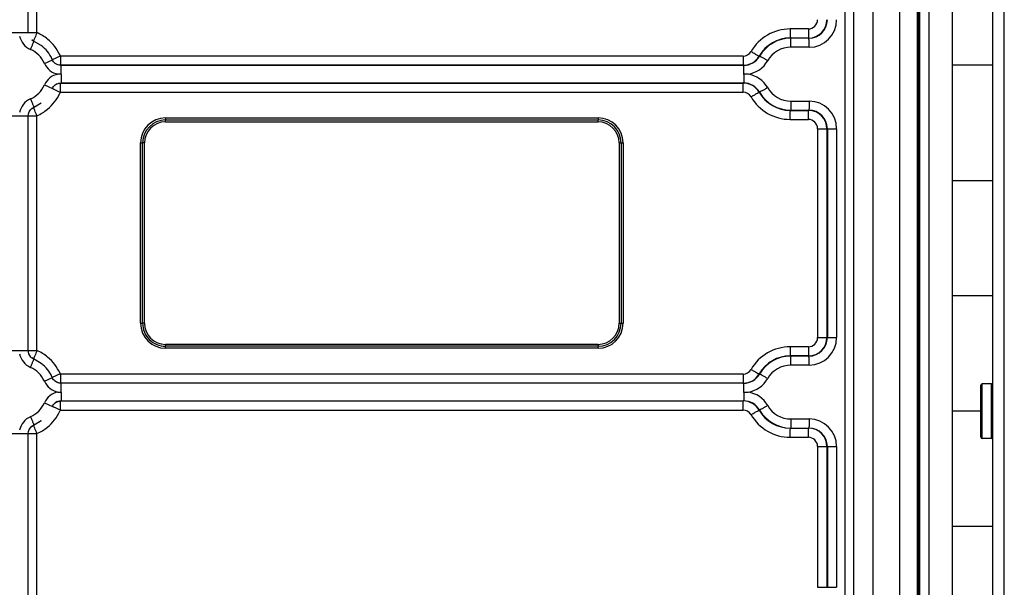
# Model space of a CAD drawing. Header units: inches. Extents: x 0 to 34, y 0 to 22.
# Tile 101 of 124: x 22.1 to 24.2, y 14.8 to 16. Entities that reach past the tile are written whole.
import ezdxf

# ---------------------------------------------------------------- set-up
doc = ezdxf.new("R2010")
doc.units = ezdxf.units.IN
doc.header["$LTSCALE"] = 1.87
doc.header["$MEASUREMENT"] = 0
doc.layers.get('0').update_dxf_attribs({"linetype": 'CONTINUOUS'})
doc.layers.add('02___PRT_ALL_AXES', color=7, linetype='CONTINUOUS')

msp = doc.modelspace()

# ---------------------------------------------------------------- linework, layer by layer
at = {"color": 7, "linetype": 'CONTINUOUS'}
for p, q in [((23.8646, 13.5802), (23.8646, 16.7498)), ((23.8837, 13.583), (23.8837, 16.7498)), ((23.9246, 16.7498), (23.9246, 13.5879)), ((23.9836, 13.5928), (23.9836, 16.7498)), ((24.0219, 13.5949), (24.0219, 16.7498)), ((24.0236, 16.7498), (24.0236, 13.595)), ((24.0258, 16.6932), (24.0258, 13.5951)), ((24.046, 16.6932), (24.046, 13.5959)), ((24.2098, 13.5978), (24.2098, 16.6518)), ((22.0931, 15.9838), (22.0931, 16.6082)), ((22.112, 15.9836), (22.112, 16.6082)), ((22.034, 15.9838), (22.112, 15.9838)), ((23.7849, 15.9916), (23.7455, 15.9916)), ((23.7854, 15.9719), (23.7461, 15.9719)), ((23.7461, 15.9719), (23.7467, 15.9716)), ((23.786, 15.9716), (23.7467, 15.9716)), ((23.786, 15.9716), (23.7854, 15.9719)), ((22.102, 15.967), (22.1007, 15.9679)), ((22.1216, 15.9555), (22.1011, 15.9676)), ((22.1049, 15.9654), (22.102, 15.967)), ((22.1049, 15.9659), (22.1049, 15.9656)), ((22.1049, 15.9656), (22.1049, 15.9655)), ((22.1049, 15.9654), (22.1053, 15.9651)), ((22.1212, 15.9558), (22.1049, 15.9654)), ((22.1212, 15.9558), (22.1216, 15.9555)), ((23.7866, 15.9519), (23.7472, 15.9519)), ((22.1628, 15.9328), (22.1454, 15.9249)), ((23.6433, 15.9326), (22.163, 15.9326)), ((23.6782, 15.9327), (23.6791, 15.9326)), ((22.1282, 15.9169), (22.1456, 15.9248)), ((22.1519, 15.9167), (22.1515, 15.917)), ((22.1637, 15.9129), (22.1643, 15.9125)), ((23.6438, 15.9129), (22.1637, 15.9129)), ((23.6444, 15.9125), (22.1643, 15.9125)), ((23.6438, 15.9129), (23.6444, 15.9125)), ((24.1848, 15.9132), (24.0973, 15.9132)), ((22.1649, 15.8935), (22.1575, 15.8935)), ((23.654, 15.8935), (23.645, 15.8935)), ((22.1282, 15.8702), (22.1456, 15.8623)), ((22.1637, 15.8742), (22.1643, 15.8746)), ((22.1637, 15.8742), (23.6438, 15.8742)), ((22.1643, 15.8746), (23.6444, 15.8746)), ((23.6438, 15.8742), (23.6444, 15.8746)), ((22.163, 15.8545), (23.6433, 15.8545)), ((23.6782, 15.8543), (23.6791, 15.8545)), ((22.1011, 15.8195), (22.1216, 15.8316)), ((22.1015, 15.8198), (22.1049, 15.8217)), ((22.1049, 15.8217), (22.1212, 15.8313)), ((22.1049, 15.8217), (22.1053, 15.822)), ((22.1049, 15.8214), (22.1049, 15.8217)), ((22.1212, 15.8313), (22.1216, 15.8316)), ((23.7472, 15.8352), (23.7866, 15.8352)), ((22.034, 15.8033), (22.112, 15.8033)), ((22.0931, 15.2948), (22.0931, 15.8033)), ((22.1007, 15.8192), (22.1015, 15.8198)), ((22.112, 15.2946), (22.112, 15.8035)), ((23.7461, 15.8151), (23.7467, 15.8155)), ((23.7461, 15.8151), (23.7854, 15.8151)), ((23.7467, 15.8155), (23.786, 15.8155)), ((23.7854, 15.8151), (23.786, 15.8155)), ((22.391, 15.7902), (22.3911, 15.7945)), ((22.391, 15.7902), (23.3288, 15.7902)), ((22.3912, 15.7987), (22.3911, 15.7945)), ((22.3911, 15.7945), (23.3289, 15.7945)), ((22.3912, 15.7987), (23.329, 15.7987)), ((23.3288, 15.7902), (23.3289, 15.7945)), ((23.329, 15.7987), (23.3289, 15.7945)), ((23.7455, 15.7955), (23.7849, 15.7955)), ((23.8049, 15.7754), (23.8049, 15.3227)), ((23.8049, 15.7754), (23.8463, 15.7754)), ((23.8251, 15.7754), (23.8251, 15.3227)), ((23.8261, 15.7754), (23.8261, 15.3227)), ((23.8463, 15.7754), (23.8463, 15.3227)), ((22.337, 15.3536), (22.337, 15.7445)), ((22.337, 15.7445), (22.3412, 15.7445)), ((22.3412, 15.3536), (22.3412, 15.7446)), ((22.3454, 15.7445), (22.3412, 15.7446)), ((22.3454, 15.3536), (22.3454, 15.7445)), ((23.3745, 15.7445), (23.3745, 15.3536)), ((23.3745, 15.7445), (23.3831, 15.7445)), ((23.3788, 15.7445), (23.3788, 15.3536)), ((23.3831, 15.7445), (23.3831, 15.3536)), ((24.0973, 15.6632), (24.1848, 15.6632)), ((24.1848, 15.4132), (24.0973, 15.4132)), ((22.337, 15.3536), (22.3412, 15.3536)), ((22.3454, 15.3536), (22.3412, 15.3536)), ((23.3745, 15.3536), (23.3831, 15.3536)), ((23.8049, 15.3227), (23.8463, 15.3227)), ((22.034, 15.2948), (22.112, 15.2948)), ((23.3288, 15.3079), (22.391, 15.3079)), ((22.391, 15.3079), (22.3911, 15.3037)), ((23.3289, 15.3037), (22.3911, 15.3037)), ((22.3912, 15.2994), (22.3911, 15.3037)), ((23.329, 15.2994), (22.3912, 15.2994)), ((23.3288, 15.3079), (23.3289, 15.3037)), ((23.329, 15.2994), (23.3289, 15.3037)), ((23.7849, 15.3027), (23.7455, 15.3027)), ((22.102, 15.278), (22.1007, 15.2789)), ((22.1216, 15.2665), (22.1011, 15.2786)), ((22.1049, 15.2764), (22.102, 15.278)), ((22.1049, 15.2769), (22.1049, 15.2767)), ((22.1049, 15.2767), (22.1049, 15.2765)), ((22.1049, 15.2764), (22.1053, 15.2761)), ((22.1212, 15.2668), (22.1049, 15.2764)), ((22.1212, 15.2668), (22.1216, 15.2665)), ((23.7461, 15.283), (23.7467, 15.2826)), ((23.7854, 15.283), (23.7461, 15.283)), ((23.786, 15.2826), (23.7467, 15.2826)), ((23.786, 15.2826), (23.7854, 15.283)), ((23.7866, 15.2629), (23.7472, 15.2629)), ((22.1282, 15.2279), (22.1456, 15.2358)), ((22.1628, 15.2438), (22.1454, 15.2359)), ((22.1519, 15.2278), (22.1515, 15.228)), ((23.6433, 15.2436), (22.163, 15.2436)), ((22.1637, 15.2239), (22.1643, 15.2236)), ((23.6438, 15.2239), (22.1637, 15.2239)), ((23.6438, 15.2239), (23.6444, 15.2236)), ((23.6782, 15.2438), (23.6791, 15.2436)), ((22.1575, 15.2046), (22.1649, 15.2046)), ((23.6444, 15.2236), (22.1643, 15.2236)), ((23.645, 15.2046), (23.654, 15.2046)), ((24.1592, 15.1068), (24.1592, 15.2196)), ((24.1619, 15.1042), (24.1619, 15.2223)), ((24.1822, 15.2223), (24.1619, 15.2223)), ((24.1822, 15.1042), (24.1822, 15.2223)), ((22.1282, 15.1812), (22.1456, 15.1733)), ((22.1637, 15.1852), (22.1643, 15.1856)), ((22.1637, 15.1852), (23.6438, 15.1852)), ((22.1643, 15.1856), (23.6444, 15.1856)), ((23.6438, 15.1852), (23.6444, 15.1856)), ((22.163, 15.1655), (23.6433, 15.1655)), ((23.6782, 15.1654), (23.6791, 15.1655)), ((24.1592, 15.1632), (24.0973, 15.1632)), ((22.1011, 15.1305), (22.1216, 15.1426)), ((22.1049, 15.1327), (22.1212, 15.1423)), ((22.1212, 15.1423), (22.1216, 15.1426)), ((23.7472, 15.1462), (23.7866, 15.1462)), ((22.1007, 15.1303), (22.1015, 15.1308)), ((22.1015, 15.1308), (22.1049, 15.1327)), ((22.1049, 15.1327), (22.1053, 15.133)), ((22.1049, 15.1324), (22.1049, 15.1327)), ((23.7461, 15.1262), (23.7467, 15.1265)), ((23.7461, 15.1262), (23.7854, 15.1262)), ((23.7467, 15.1265), (23.786, 15.1265)), ((23.7854, 15.1262), (23.786, 15.1265)), ((22.034, 15.1144), (22.112, 15.1144)), ((22.0931, 14.742), (22.0931, 15.1144)), ((22.112, 14.742), (22.112, 15.1146)), ((23.7455, 15.1065), (23.7849, 15.1065)), ((24.1822, 15.1042), (24.1619, 15.1042)), ((23.8049, 15.0865), (23.8463, 15.0865)), ((23.8049, 15.0865), (23.8049, 14.7813)), ((23.8251, 15.0865), (23.8251, 14.7813)), ((23.8261, 15.0865), (23.8261, 14.7813)), ((23.8463, 15.0865), (23.8463, 14.7813)), ((24.1848, 14.9132), (24.0973, 14.9132)), ((23.8049, 14.7813), (23.8463, 14.7813))]:
    msp.add_line(p, q, dxfattribs=at)
for centre, radius, start, end in [((23.7849, 16.0117), 0.02, 270.0118, 0.0118), ((23.7854, 16.0116), 0.0397, 270.0118, 0.0118), ((23.786, 16.0116), 0.0401, 270.0118, 0.0118), ((23.7866, 16.0116), 0.0597, 270.0179, 0.0057), ((22.114, 15.9837), 0.0401, 190.6371, 246.4128), ((22.0722, 15.8926), 0.0993, 50.5688, 66.386), ((23.7455, 15.8936), 0.098, 90.0043, 150.0161), ((23.7461, 15.8936), 0.0784, 90.0043, 150.0161), ((23.7467, 15.8936), 0.078, 90.0043, 150.0161), ((23.7472, 15.8936), 0.0583, 89.9983, 150.0221), ((22.0747, 15.8936), 0.0583, 23.5638, 66.4127), ((22.0727, 15.8932), 0.0985, 23.57, 24.8081), ((23.6433, 15.9526), 0.02, 270.0005, 330.02), ((23.6438, 15.9526), 0.0397, 269.9973, 330.0231), ((23.6444, 15.9526), 0.04, 269.9973, 330.0231), ((22.1649, 15.9329), 0.04, 203.5592, 259.3448), ((22.0747, 15.8938), 0.0774, 23.5704, 25.1583), ((23.645, 15.9526), 0.0597, 278.7219, 330.0177), ((22.1649, 15.8542), 0.04, 100.6552, 156.4408), ((23.645, 15.8345), 0.0597, 29.9824, 81.2781), ((22.0747, 15.8935), 0.0583, 293.5873, 336.4362), ((22.1638, 15.854), 0.0202, 112.2325, 127.3803), ((23.6438, 15.8345), 0.0397, 29.9769, 90.0027), ((23.6444, 15.8345), 0.04, 29.9769, 90.0027), ((23.7472, 15.8935), 0.0583, 209.9779, 270.0017), ((22.0727, 15.8939), 0.0985, 335.0448, 336.4299), ((23.6433, 15.8345), 0.02, 29.98, 89.9995), ((23.7455, 15.8935), 0.098, 209.9839, 269.9957), ((23.7461, 15.8935), 0.0784, 209.9839, 269.9957), ((23.7467, 15.8935), 0.078, 209.9839, 269.9957), ((22.114, 15.8033), 0.0401, 113.5872, 169.3629), ((23.7866, 15.7754), 0.0597, 359.9943, 89.9821), ((22.0722, 15.8945), 0.0993, 293.6131, 309.1663), ((23.7854, 15.7754), 0.0397, 359.9882, 89.9882), ((23.786, 15.7754), 0.0401, 359.9882, 89.9882), ((22.3912, 15.7445), 0.0542, 90.0182, 180.0054), ((22.3911, 15.7445), 0.0499, 90.018, 179.9489), ((22.391, 15.7445), 0.0457, 90.0179, 180.0057), ((23.3288, 15.7445), 0.0457, 359.9943, 89.9821), ((23.3289, 15.7445), 0.0499, 359.9946, 89.9818), ((23.329, 15.7445), 0.0542, 359.9946, 89.9818), ((23.7849, 15.7754), 0.02, 359.9882, 89.9882), ((22.3912, 15.3536), 0.0542, 179.9946, 269.9818), ((22.3911, 15.3536), 0.0499, 179.9382, 269.9816), ((22.391, 15.3536), 0.0457, 179.9943, 269.9821), ((23.3288, 15.3536), 0.0457, 270.0179, 0.0057), ((23.3289, 15.3536), 0.0499, 270.0182, 0.0054), ((23.329, 15.3536), 0.0542, 270.0182, 0.0054), ((23.7849, 15.3227), 0.02, 270.0118, 0.0118), ((23.7854, 15.3227), 0.0397, 270.0118, 0.0118), ((23.786, 15.3227), 0.0401, 270.0118, 0.0118), ((23.7866, 15.3227), 0.0597, 270.0179, 0.0057), ((22.0722, 15.2036), 0.0993, 50.5688, 66.386), ((23.7455, 15.2046), 0.098, 90.0043, 150.0161), ((22.114, 15.2948), 0.0401, 190.6371, 246.4128), ((22.1135, 15.2948), 0.0205, 224.3436, 232.5782), ((23.7461, 15.2046), 0.0784, 90.0043, 150.0161), ((23.7467, 15.2046), 0.078, 90.0043, 150.0161), ((22.0747, 15.2046), 0.0583, 23.5638, 66.4127), ((22.0727, 15.2042), 0.0985, 23.57, 24.8081), ((23.6433, 15.2636), 0.02, 270.0005, 330.02), ((23.7472, 15.2046), 0.0583, 89.9983, 150.0221), ((22.1649, 15.2439), 0.04, 203.5592, 259.3448), ((22.0747, 15.2048), 0.0774, 23.5704, 25.1583), ((23.6438, 15.2636), 0.0397, 269.9973, 330.0231), ((23.6444, 15.2636), 0.04, 269.9973, 330.0231), ((23.645, 15.2636), 0.0597, 278.7219, 330.0177), ((22.1649, 15.1652), 0.04, 100.6552, 156.4408), ((23.645, 15.1455), 0.0597, 29.9824, 81.2781), ((24.1619, 15.2196), 0.00266, 90, 180), ((24.1822, 15.2196), 0.00266, 0, 90), ((22.0747, 15.2045), 0.0583, 293.5873, 336.4362), ((22.1638, 15.1651), 0.0202, 112.2325, 127.3803), ((23.6438, 15.1455), 0.0397, 29.9769, 90.0027), ((23.6444, 15.1455), 0.04, 29.9769, 90.0027), ((22.0727, 15.2049), 0.0985, 335.0448, 336.4299), ((23.6433, 15.1455), 0.02, 29.98, 89.9995), ((23.7461, 15.2045), 0.0784, 209.9839, 269.9957), ((23.7467, 15.2045), 0.078, 209.9839, 269.9957), ((23.7472, 15.2045), 0.0583, 209.9779, 270.0017), ((22.114, 15.1144), 0.0401, 113.5872, 169.3629), ((23.7455, 15.2045), 0.098, 209.9839, 269.9957), ((23.7866, 15.0865), 0.0597, 359.9943, 89.9821), ((22.0722, 15.2055), 0.0993, 293.6131, 309.1663), ((23.7854, 15.0865), 0.0397, 359.9882, 89.9882), ((23.786, 15.0865), 0.0401, 359.9882, 89.9882), ((23.7849, 15.0865), 0.02, 359.9882, 89.9882), ((24.1619, 15.1068), 0.00266, 180, 270), ((24.1822, 15.1068), 0.00266, 270, 360)]:
    msp.add_arc(centre, radius, start, end, dxfattribs=at)
for points, knots in [([(22.1124, 15.9838), (22.1109, 15.9798), (22.1082, 15.974), (22.1056, 15.9681), (22.1049, 15.9659)], [0, 0, 0, 0, 0.649406, 1, 1, 1, 1]), ([(23.7455, 15.9916), (23.7455, 15.9891), (23.7456, 15.9846), (23.7456, 15.9791), (23.7458, 15.9756), (23.7458, 15.9737), (23.746, 15.9727), (23.746, 15.972), (23.7461, 15.9719)], [0, 0, 0, 0, 0.378267, 0.700255, 0.824572, 0.918114, 0.977145, 1, 1, 1, 1]), ([(23.7472, 15.9519), (23.7472, 15.9544), (23.7472, 15.959), (23.7471, 15.9644), (23.747, 15.9679), (23.7469, 15.9698), (23.7467, 15.9708), (23.7468, 15.9715), (23.7467, 15.9716)], [0, 0, 0, 0, 0.378267, 0.700255, 0.824572, 0.918114, 0.977145, 1, 1, 1, 1]), ([(23.7849, 15.9916), (23.7849, 15.9891), (23.7849, 15.9846), (23.785, 15.9791), (23.7851, 15.9756), (23.7852, 15.9737), (23.7854, 15.9727), (23.7853, 15.972), (23.7854, 15.9719)], [0, 0, 0, 0, 0.378267, 0.700255, 0.824572, 0.918114, 0.977145, 1, 1, 1, 1]), ([(23.7866, 15.9519), (23.7866, 15.9544), (23.7865, 15.959), (23.7865, 15.9644), (23.7863, 15.9679), (23.7863, 15.9698), (23.7861, 15.9708), (23.7862, 15.9715), (23.786, 15.9716)], [0, 0, 0, 0, 0.378267, 0.700255, 0.824572, 0.918114, 0.977145, 1, 1, 1, 1]), ([(22.098, 15.947), (22.099, 15.9493), (22.1008, 15.9535), (22.1029, 15.9585), (22.1042, 15.9617), (22.1049, 15.9634), (22.1051, 15.9644), (22.1054, 15.965), (22.1053, 15.9651)], [0, 0, 0, 0, 0.381756, 0.704979, 0.828993, 0.921623, 0.979156, 1, 1, 1, 1]), ([(22.1632, 15.9326), (22.1632, 15.9301), (22.1632, 15.9255), (22.1633, 15.9201), (22.1634, 15.9165), (22.1634, 15.9147), (22.1636, 15.9136), (22.1636, 15.913), (22.1637, 15.9129)], [0, 0, 0, 0, 0.377789, 0.700347, 0.824692, 0.917962, 0.977018, 1, 1, 1, 1]), ([(23.6433, 15.9326), (23.6433, 15.9301), (23.6433, 15.9255), (23.6434, 15.9201), (23.6435, 15.9165), (23.6436, 15.9147), (23.6438, 15.9136), (23.6437, 15.913), (23.6438, 15.9129)], [0, 0, 0, 0, 0.378267, 0.700255, 0.824572, 0.918114, 0.977145, 1, 1, 1, 1]), ([(23.6606, 15.9426), (23.6628, 15.9413), (23.6668, 15.9391), (23.6721, 15.9359), (23.6759, 15.9341), (23.6776, 15.9329), (23.6782, 15.9327)], [0, 0, 0, 0, 0.371404, 0.691124, 0.91157, 1, 1, 1, 1]), ([(23.6967, 15.9227), (23.6945, 15.924), (23.6905, 15.9263), (23.6852, 15.9294), (23.6814, 15.9312), (23.6797, 15.9325), (23.6791, 15.9326)], [0, 0, 0, 0, 0.371404, 0.691124, 0.91157, 1, 1, 1, 1]), ([(22.1649, 15.8929), (22.1649, 15.8953), (22.1648, 15.8999), (22.1648, 15.9054), (22.1646, 15.9089), (22.1646, 15.9108), (22.1644, 15.9118), (22.1644, 15.9125), (22.1643, 15.9125)], [0, 0, 0, 0, 0.378267, 0.700255, 0.824571, 0.918114, 0.977145, 1, 1, 1, 1]), ([(23.645, 15.8929), (23.645, 15.8953), (23.6449, 15.8999), (23.6449, 15.9054), (23.6447, 15.9089), (23.6447, 15.9108), (23.6445, 15.9118), (23.6446, 15.9125), (23.6444, 15.9125)], [0, 0, 0, 0, 0.378267, 0.700255, 0.824571, 0.918114, 0.977145, 1, 1, 1, 1]), ([(22.1649, 15.8929), (22.1649, 15.8905), (22.1648, 15.8862), (22.1647, 15.8812), (22.1646, 15.8779), (22.1646, 15.8762), (22.1644, 15.8752), (22.1644, 15.8746), (22.1643, 15.8746)], [0, 0, 0, 0, 0.38266, 0.703837, 0.826902, 0.919167, 0.977344, 1, 1, 1, 1]), ([(23.645, 15.8929), (23.645, 15.8905), (23.6449, 15.8862), (23.6449, 15.8812), (23.6447, 15.8779), (23.6447, 15.8762), (23.6445, 15.8752), (23.6445, 15.8746), (23.6444, 15.8746)], [0, 0, 0, 0, 0.38266, 0.703837, 0.826902, 0.919167, 0.977344, 1, 1, 1, 1]), ([(22.1632, 15.8545), (22.1632, 15.857), (22.1632, 15.8616), (22.1633, 15.867), (22.1634, 15.8705), (22.1634, 15.8724), (22.1636, 15.8734), (22.1636, 15.8741), (22.1637, 15.8742)], [0, 0, 0, 0, 0.377789, 0.700347, 0.824692, 0.917962, 0.977018, 1, 1, 1, 1]), ([(23.6433, 15.8545), (23.6433, 15.857), (23.6433, 15.8616), (23.6434, 15.867), (23.6435, 15.8705), (23.6436, 15.8724), (23.6438, 15.8734), (23.6437, 15.8741), (23.6438, 15.8742)], [0, 0, 0, 0, 0.378267, 0.700255, 0.824572, 0.918114, 0.977145, 1, 1, 1, 1]), ([(23.6967, 15.8644), (23.6945, 15.8631), (23.6905, 15.8608), (23.6852, 15.8577), (23.6814, 15.8559), (23.6797, 15.8546), (23.6791, 15.8545)], [0, 0, 0, 0, 0.371404, 0.691124, 0.91157, 1, 1, 1, 1]), ([(22.1632, 15.8542), (22.1608, 15.855), (22.1567, 15.8569), (22.1517, 15.8593), (22.1486, 15.8606), (22.1469, 15.8615), (22.1462, 15.8617), (22.1455, 15.8622), (22.1455, 15.8621)], [0, 0, 0, 0, 0.385317, 0.711371, 0.835168, 0.926464, 0.98214, 1, 1, 1, 1]), ([(23.6606, 15.8445), (23.6628, 15.8458), (23.6668, 15.848), (23.6721, 15.8512), (23.6759, 15.853), (23.6776, 15.8542), (23.6782, 15.8543)], [0, 0, 0, 0, 0.371404, 0.691124, 0.91157, 1, 1, 1, 1]), ([(22.098, 15.8401), (22.099, 15.8378), (22.1008, 15.8336), (22.1029, 15.8286), (22.1042, 15.8254), (22.1049, 15.8236), (22.1051, 15.8227), (22.1054, 15.8221), (22.1053, 15.822)], [0, 0, 0, 0, 0.381756, 0.704979, 0.828993, 0.921623, 0.979156, 1, 1, 1, 1]), ([(23.7472, 15.8352), (23.7472, 15.8327), (23.7472, 15.8281), (23.7471, 15.8227), (23.747, 15.8192), (23.7469, 15.8173), (23.7467, 15.8162), (23.7468, 15.8156), (23.7467, 15.8155)], [0, 0, 0, 0, 0.378267, 0.700255, 0.824572, 0.918114, 0.977145, 1, 1, 1, 1]), ([(23.7866, 15.8352), (23.7866, 15.8327), (23.7865, 15.8281), (23.7865, 15.8227), (23.7863, 15.8192), (23.7863, 15.8173), (23.7861, 15.8162), (23.7862, 15.8156), (23.786, 15.8155)], [0, 0, 0, 0, 0.378267, 0.700255, 0.824572, 0.918114, 0.977145, 1, 1, 1, 1]), ([(22.1122, 15.8036), (22.1105, 15.8075), (22.1081, 15.8134), (22.1055, 15.8192), (22.1049, 15.8214)], [0, 0, 0, 0, 0.651889, 1, 1, 1, 1]), ([(23.7455, 15.7955), (23.7455, 15.7979), (23.7456, 15.8025), (23.7456, 15.808), (23.7458, 15.8115), (23.7458, 15.8134), (23.746, 15.8144), (23.746, 15.8151), (23.7461, 15.8151)], [0, 0, 0, 0, 0.378267, 0.700255, 0.824572, 0.918114, 0.977145, 1, 1, 1, 1]), ([(23.7849, 15.7955), (23.7849, 15.7979), (23.7849, 15.8025), (23.785, 15.808), (23.7851, 15.8115), (23.7852, 15.8134), (23.7854, 15.8144), (23.7853, 15.8151), (23.7854, 15.8151)], [0, 0, 0, 0, 0.378267, 0.700255, 0.824572, 0.918114, 0.977145, 1, 1, 1, 1]), ([(22.1124, 15.2948), (22.1109, 15.2909), (22.1082, 15.285), (22.1056, 15.2791), (22.1049, 15.2769)], [0, 0, 0, 0, 0.649406, 1, 1, 1, 1]), ([(23.7455, 15.3027), (23.7455, 15.3002), (23.7456, 15.2956), (23.7456, 15.2901), (23.7458, 15.2866), (23.7458, 15.2847), (23.746, 15.2837), (23.746, 15.283), (23.7461, 15.283)], [0, 0, 0, 0, 0.378267, 0.700255, 0.824572, 0.918114, 0.977145, 1, 1, 1, 1]), ([(23.7849, 15.3027), (23.7849, 15.3002), (23.7849, 15.2956), (23.785, 15.2901), (23.7851, 15.2866), (23.7852, 15.2847), (23.7854, 15.2837), (23.7853, 15.283), (23.7854, 15.283)], [0, 0, 0, 0, 0.378267, 0.700255, 0.824572, 0.918114, 0.977145, 1, 1, 1, 1]), ([(22.098, 15.2581), (22.099, 15.2603), (22.1008, 15.2645), (22.1029, 15.2695), (22.1042, 15.2727), (22.1049, 15.2745), (22.1051, 15.2754), (22.1054, 15.276), (22.1053, 15.2761)], [0, 0, 0, 0, 0.381756, 0.704979, 0.828993, 0.921623, 0.979156, 1, 1, 1, 1]), ([(23.7472, 15.2629), (23.7472, 15.2654), (23.7472, 15.27), (23.7471, 15.2754), (23.747, 15.279), (23.7469, 15.2808), (23.7467, 15.2819), (23.7468, 15.2825), (23.7467, 15.2826)], [0, 0, 0, 0, 0.378267, 0.700255, 0.824572, 0.918114, 0.977145, 1, 1, 1, 1]), ([(23.7866, 15.2629), (23.7866, 15.2654), (23.7865, 15.27), (23.7865, 15.2754), (23.7863, 15.279), (23.7863, 15.2808), (23.7861, 15.2819), (23.7862, 15.2825), (23.786, 15.2826)], [0, 0, 0, 0, 0.378267, 0.700255, 0.824572, 0.918114, 0.977145, 1, 1, 1, 1]), ([(23.6606, 15.2536), (23.6628, 15.2524), (23.6668, 15.2501), (23.6721, 15.247), (23.6759, 15.2451), (23.6776, 15.2439), (23.6782, 15.2438)], [0, 0, 0, 0, 0.371404, 0.691124, 0.91157, 1, 1, 1, 1]), ([(22.1632, 15.2436), (22.1632, 15.2411), (22.1632, 15.2365), (22.1633, 15.2311), (22.1634, 15.2276), (22.1634, 15.2257), (22.1636, 15.2247), (22.1636, 15.224), (22.1637, 15.2239)], [0, 0, 0, 0, 0.377789, 0.700347, 0.824692, 0.917962, 0.977018, 1, 1, 1, 1]), ([(23.6433, 15.2436), (23.6433, 15.2411), (23.6433, 15.2365), (23.6434, 15.2311), (23.6435, 15.2276), (23.6436, 15.2257), (23.6438, 15.2247), (23.6437, 15.224), (23.6438, 15.2239)], [0, 0, 0, 0, 0.378267, 0.700255, 0.824572, 0.918114, 0.977145, 1, 1, 1, 1]), ([(23.6967, 15.2338), (23.6945, 15.235), (23.6905, 15.2373), (23.6852, 15.2404), (23.6814, 15.2422), (23.6797, 15.2435), (23.6791, 15.2436)], [0, 0, 0, 0, 0.371404, 0.691124, 0.91157, 1, 1, 1, 1]), ([(22.1649, 15.2039), (22.1649, 15.2064), (22.1648, 15.211), (22.1648, 15.2164), (22.1646, 15.2199), (22.1646, 15.2218), (22.1644, 15.2228), (22.1644, 15.2235), (22.1643, 15.2236)], [0, 0, 0, 0, 0.378267, 0.700255, 0.824571, 0.918114, 0.977145, 1, 1, 1, 1]), ([(22.1649, 15.2039), (22.1649, 15.2015), (22.1648, 15.1973), (22.1647, 15.1922), (22.1646, 15.1889), (22.1646, 15.1872), (22.1644, 15.1863), (22.1644, 15.1856), (22.1643, 15.1856)], [0, 0, 0, 0, 0.38266, 0.703837, 0.826902, 0.919167, 0.977344, 1, 1, 1, 1]), ([(23.645, 15.2039), (23.645, 15.2064), (23.6449, 15.211), (23.6449, 15.2164), (23.6447, 15.2199), (23.6447, 15.2218), (23.6445, 15.2228), (23.6446, 15.2235), (23.6444, 15.2236)], [0, 0, 0, 0, 0.378267, 0.700255, 0.824571, 0.918114, 0.977145, 1, 1, 1, 1]), ([(23.645, 15.2039), (23.645, 15.2015), (23.6449, 15.1973), (23.6449, 15.1922), (23.6447, 15.1889), (23.6447, 15.1872), (23.6445, 15.1863), (23.6445, 15.1856), (23.6444, 15.1856)], [0, 0, 0, 0, 0.38266, 0.703837, 0.826902, 0.919167, 0.977344, 1, 1, 1, 1]), ([(22.1632, 15.1655), (22.1632, 15.168), (22.1632, 15.1726), (22.1633, 15.1781), (22.1634, 15.1816), (22.1634, 15.1834), (22.1636, 15.1845), (22.1636, 15.1851), (22.1637, 15.1852)], [0, 0, 0, 0, 0.377789, 0.700347, 0.824692, 0.917962, 0.977018, 1, 1, 1, 1]), ([(23.6433, 15.1655), (23.6433, 15.168), (23.6433, 15.1726), (23.6434, 15.1781), (23.6435, 15.1816), (23.6436, 15.1834), (23.6438, 15.1845), (23.6437, 15.1851), (23.6438, 15.1852)], [0, 0, 0, 0, 0.378267, 0.700255, 0.824572, 0.918114, 0.977145, 1, 1, 1, 1]), ([(22.1632, 15.1652), (22.1608, 15.1661), (22.1567, 15.168), (22.1517, 15.1703), (22.1486, 15.1716), (22.1469, 15.1725), (22.1462, 15.1727), (22.1455, 15.1733), (22.1455, 15.1732)], [0, 0, 0, 0, 0.385317, 0.711371, 0.835168, 0.926464, 0.98214, 1, 1, 1, 1]), ([(23.6606, 15.1555), (23.6628, 15.1568), (23.6668, 15.1591), (23.6721, 15.1622), (23.6759, 15.164), (23.6776, 15.1653), (23.6782, 15.1654)], [0, 0, 0, 0, 0.371404, 0.691124, 0.91157, 1, 1, 1, 1]), ([(23.6967, 15.1754), (23.6945, 15.1741), (23.6905, 15.1719), (23.6852, 15.1687), (23.6814, 15.1669), (23.6797, 15.1657), (23.6791, 15.1655)], [0, 0, 0, 0, 0.371404, 0.691124, 0.91157, 1, 1, 1, 1]), ([(22.098, 15.1511), (22.099, 15.1488), (22.1008, 15.1446), (22.1029, 15.1396), (22.1042, 15.1364), (22.1049, 15.1347), (22.1051, 15.1337), (22.1054, 15.1331), (22.1053, 15.133)], [0, 0, 0, 0, 0.381756, 0.704979, 0.828993, 0.921623, 0.979156, 1, 1, 1, 1]), ([(23.7472, 15.1462), (23.7472, 15.1437), (23.7472, 15.1391), (23.7471, 15.1337), (23.747, 15.1302), (23.7469, 15.1283), (23.7467, 15.1273), (23.7468, 15.1266), (23.7467, 15.1265)], [0, 0, 0, 0, 0.378267, 0.700255, 0.824572, 0.918114, 0.977145, 1, 1, 1, 1]), ([(23.7866, 15.1462), (23.7866, 15.1437), (23.7865, 15.1391), (23.7865, 15.1337), (23.7863, 15.1302), (23.7863, 15.1283), (23.7861, 15.1273), (23.7862, 15.1266), (23.786, 15.1265)], [0, 0, 0, 0, 0.378267, 0.700255, 0.824572, 0.918114, 0.977145, 1, 1, 1, 1]), ([(22.1122, 15.1147), (22.1105, 15.1185), (22.1081, 15.1244), (22.1055, 15.1302), (22.1049, 15.1324)], [0, 0, 0, 0, 0.651889, 1, 1, 1, 1]), ([(23.7455, 15.1065), (23.7455, 15.109), (23.7456, 15.1136), (23.7456, 15.119), (23.7458, 15.1225), (23.7458, 15.1244), (23.746, 15.1254), (23.746, 15.1261), (23.7461, 15.1262)], [0, 0, 0, 0, 0.378267, 0.700255, 0.824572, 0.918114, 0.977145, 1, 1, 1, 1]), ([(23.7849, 15.1065), (23.7849, 15.109), (23.7849, 15.1136), (23.785, 15.119), (23.7851, 15.1225), (23.7852, 15.1244), (23.7854, 15.1254), (23.7853, 15.1261), (23.7854, 15.1262)], [0, 0, 0, 0, 0.378267, 0.700255, 0.824572, 0.918114, 0.977145, 1, 1, 1, 1])]:
    msp.add_open_spline(points, degree=3, knots=knots, dxfattribs=at)
for points in [[(22.1447, 15.9267), (22.1395, 15.9379), (22.1313, 15.948), (22.1216, 15.9555)], [(22.1621, 15.9345), (22.156, 15.9478), (22.1466, 15.96), (22.1353, 15.9693)], [(22.1519, 15.9167), (22.1492, 15.9188), (22.147, 15.9216), (22.1456, 15.9248)], [(22.1643, 15.9125), (22.1599, 15.9125), (22.1554, 15.9141), (22.1519, 15.9167)], [(22.1637, 15.9129), (22.1596, 15.9129), (22.1553, 15.9143), (22.1519, 15.9167)], [(22.1456, 15.8623), (22.147, 15.8654), (22.1492, 15.8683), (22.1519, 15.8704)], [(22.1519, 15.8704), (22.1554, 15.873), (22.1599, 15.8746), (22.1643, 15.8746)], [(22.1562, 15.8727), (22.1585, 15.8737), (22.1611, 15.8742), (22.1637, 15.8742)], [(22.1349, 15.8175), (22.1463, 15.8268), (22.1558, 15.839), (22.162, 15.8523)], [(22.0931, 15.8033), (22.0931, 15.8093), (22.0963, 15.8159), (22.1011, 15.8195)], [(22.0989, 15.2805), (22.0953, 15.2842), (22.0931, 15.2897), (22.0931, 15.2948)], [(22.1447, 15.2377), (22.1395, 15.2489), (22.1313, 15.259), (22.1216, 15.2665)], [(22.1621, 15.2455), (22.156, 15.2588), (22.1466, 15.271), (22.1353, 15.2803)], [(22.1519, 15.2278), (22.1492, 15.2298), (22.147, 15.2327), (22.1456, 15.2358)], [(22.1643, 15.2236), (22.1599, 15.2236), (22.1554, 15.2251), (22.1519, 15.2278)], [(22.1637, 15.2239), (22.1596, 15.2239), (22.1553, 15.2253), (22.1519, 15.2278)], [(22.1456, 15.1733), (22.147, 15.1765), (22.1492, 15.1793), (22.1519, 15.1814)], [(22.1519, 15.1814), (22.1554, 15.184), (22.1599, 15.1856), (22.1643, 15.1856)], [(22.1562, 15.1837), (22.1585, 15.1847), (22.1611, 15.1852), (22.1637, 15.1852)], [(22.1349, 15.1285), (22.1463, 15.1378), (22.1558, 15.15), (22.162, 15.1634)], [(22.0931, 15.1144), (22.0931, 15.1204), (22.0963, 15.1269), (22.1011, 15.1305)]]:
    msp.add_open_spline(points, degree=3, dxfattribs=at)
at = {"layer": '02___PRT_ALL_AXES', "color": 7, "linetype": 'CONTINUOUS'}
for p, q in [((24.0973, 13.5972), (24.0973, 16.6632)), ((24.1848, 13.5979), (24.1848, 16.6632))]:
    msp.add_line(p, q, dxfattribs=at)

doc.saveas('drawing.dxf')
